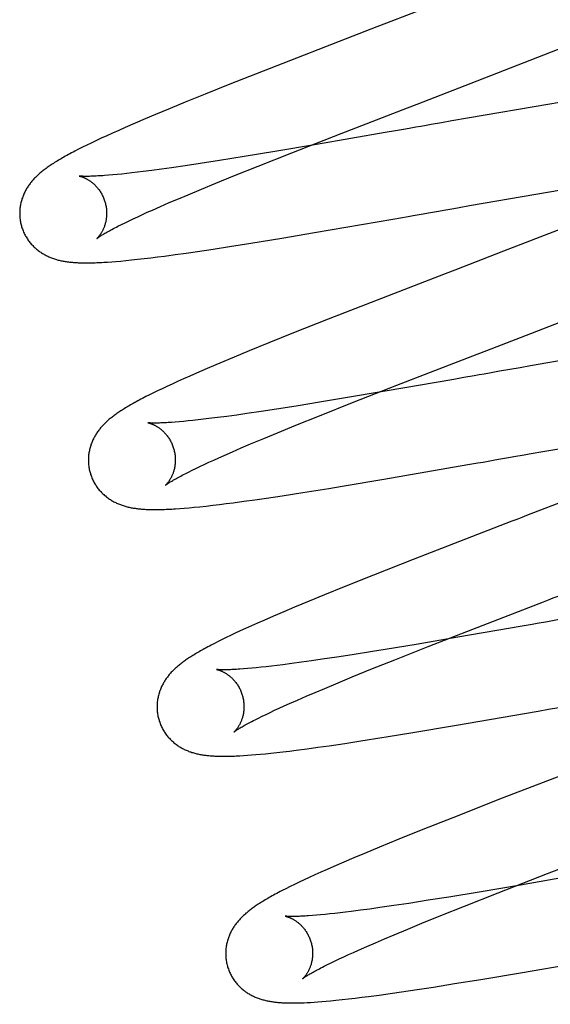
# Model space of a CAD drawing. Header units: inches. Extents: x 0 to 200, y 0 to 129.
# Tile 24 of 118: x 99.166 to 99.288, y 47.685 to 47.912. Entities that reach past the tile are written whole.
import ezdxf

# ---------------------------------------------------------------- set-up
doc = ezdxf.new("R2010")
doc.units = ezdxf.units.IN
doc.header["$LTSCALE"] = 11
doc.header["$MEASUREMENT"] = 0
doc.linetypes.add('HIDDEN', pattern=[0.2, 0.1, -0.1])
doc.layers.add('DEFAULT_2', color=8, linetype='HIDDEN')

msp = doc.modelspace()

# ---------------------------------------------------------------- linework, layer by layer
at = {"layer": 'DEFAULT_2', "color": 8, "linetype": 'HIDDEN'}
for p, q in [((99.25379, 51.59296), (99.25379, 46.09246)), ((99.26198, 47.91524), (99.25081, 47.91091)), ((99.24305, 47.90791), (99.22381, 47.90043)), ((99.28703, 47.90364), (99.29683, 47.90752)), ((99.27025, 47.8971), (99.28703, 47.90364)), ((99.22381, 47.90043), (99.21479, 47.89687)), ((99.21479, 47.89687), (99.20909, 47.89459)), ((99.2579, 47.89232), (99.27025, 47.8971)), ((99.20909, 47.89459), (99.20454, 47.89274)), ((99.20454, 47.89274), (99.20106, 47.89131)), ((99.2884, 47.89232), (99.26941, 47.88904)), ((99.29425, 47.89331), (99.2884, 47.89232)), ((99.19771, 47.88991), (99.19529, 47.88889)), ((99.20106, 47.89131), (99.19771, 47.88991)), ((99.19297, 47.88789), (99.19072, 47.88691)), ((99.19529, 47.88889), (99.19297, 47.88789)), ((99.26347, 47.888), (99.2611, 47.88759)), ((99.26584, 47.88842), (99.26347, 47.888)), ((99.26941, 47.88904), (99.26584, 47.88842)), ((99.18646, 47.88501), (99.18519, 47.88442)), ((99.18782, 47.88562), (99.18646, 47.88501)), ((99.18925, 47.88626), (99.18782, 47.88562)), ((99.19072, 47.88691), (99.18925, 47.88626)), ((99.22907, 47.88111), (99.24042, 47.88555)), ((99.25054, 47.88574), (99.23472, 47.88299)), ((99.25287, 47.88615), (99.25054, 47.88574)), ((99.25521, 47.88656), (99.25287, 47.88615)), ((99.18187, 47.88284), (99.18091, 47.88236)), ((99.18289, 47.88333), (99.18187, 47.88284)), ((99.184, 47.88386), (99.18289, 47.88333)), ((99.18519, 47.88442), (99.184, 47.88386)), ((99.23472, 47.88299), (99.22514, 47.88137)), ((99.18001, 47.88191), (99.17917, 47.88148)), ((99.18091, 47.88236), (99.18001, 47.88191)), ((99.22514, 47.88137), (99.2181, 47.8802)), ((99.22132, 47.87805), (99.22907, 47.88111)), ((99.20454, 47.87809), (99.20133, 47.87763)), ((99.20793, 47.8786), (99.20454, 47.87809)), ((99.21241, 47.87929), (99.20793, 47.8786)), ((99.2181, 47.8802), (99.21241, 47.87929)), ((99.21585, 47.87585), (99.22132, 47.87805)), ((99.18784, 47.876), (99.18688, 47.87592)), ((99.18886, 47.87609), (99.18784, 47.876)), ((99.18993, 47.8762), (99.18886, 47.87609)), ((99.19107, 47.87632), (99.18993, 47.8762)), ((99.19226, 47.87645), (99.19107, 47.87632)), ((99.19351, 47.8766), (99.19226, 47.87645)), ((99.19482, 47.87676), (99.19351, 47.8766)), ((99.19687, 47.87702), (99.19482, 47.87676)), ((99.19905, 47.87731), (99.19687, 47.87702)), ((99.20133, 47.87763), (99.19905, 47.87731)), ((99.21154, 47.8741), (99.21585, 47.87585)), ((99.20827, 47.87275), (99.21154, 47.8741)), ((99.28518, 47.87158), (99.29674, 47.87355)), ((99.20296, 47.87052), (99.20517, 47.87145)), ((99.20517, 47.87145), (99.20827, 47.87275)), ((99.26987, 47.86892), (99.28518, 47.87158)), ((99.19887, 47.86875), (99.20086, 47.86962)), ((99.20086, 47.86962), (99.20296, 47.87052)), ((99.26751, 47.8685), (99.26987, 47.86892)), ((99.19359, 47.86637), (99.19467, 47.86687)), ((99.19467, 47.86687), (99.1958, 47.86739)), ((99.1958, 47.86739), (99.19699, 47.86792)), ((99.19699, 47.86792), (99.19887, 47.86875)), ((99.26279, 47.86768), (99.26397, 47.86788)), ((99.18906, 47.86418), (99.18985, 47.86458)), ((99.18985, 47.86458), (99.1907, 47.865)), ((99.1907, 47.865), (99.1916, 47.86544)), ((99.1916, 47.86544), (99.19257, 47.8659)), ((99.19257, 47.8659), (99.19359, 47.86637)), ((99.23424, 47.86272), (99.25228, 47.86584)), ((99.25228, 47.86584), (99.25576, 47.86645)), ((99.22677, 47.86146), (99.23424, 47.86272)), ((99.29106, 47.86362), (99.2777, 47.85842)), ((99.21473, 47.85951), (99.21961, 47.86029)), ((99.21961, 47.86029), (99.22677, 47.86146)), ((99.19972, 47.85732), (99.20218, 47.85765)), ((99.20218, 47.85765), (99.20472, 47.85801)), ((99.20472, 47.85801), (99.20735, 47.85838)), ((99.20735, 47.85838), (99.21097, 47.85893)), ((99.21097, 47.85893), (99.21473, 47.85951)), ((99.2777, 47.85842), (99.2665, 47.85408)), ((99.18668, 47.85594), (99.18761, 47.85601)), ((99.18761, 47.85601), (99.1886, 47.85609)), ((99.1886, 47.85609), (99.18968, 47.85618)), ((99.18968, 47.85618), (99.19086, 47.85629)), ((99.19086, 47.85629), (99.19215, 47.85642)), ((99.19215, 47.85642), (99.19356, 47.85657)), ((99.19356, 47.85657), (99.19506, 47.85674)), ((99.19506, 47.85674), (99.19659, 47.85692)), ((99.19659, 47.85692), (99.19814, 47.85711)), ((99.19814, 47.85711), (99.19972, 47.85732)), ((99.25106, 47.84811), (99.23738, 47.84277)), ((99.28398, 47.8395), (99.30191, 47.84649)), ((99.23738, 47.84277), (99.22943, 47.83962)), ((99.22943, 47.83962), (99.22376, 47.83734)), ((99.22376, 47.83734), (99.21925, 47.83551)), ((99.21925, 47.83551), (99.2158, 47.83408)), ((99.30411, 47.83552), (99.28395, 47.83203)), ((99.21248, 47.83269), (99.2101, 47.83168)), ((99.2158, 47.83408), (99.21248, 47.83269)), ((99.25319, 47.82758), (99.27164, 47.83473)), ((99.2078, 47.83069), (99.20556, 47.8297)), ((99.2101, 47.83168), (99.2078, 47.83069)), ((99.2792, 47.8312), (99.27683, 47.83079)), ((99.28157, 47.83162), (99.2792, 47.8312)), ((99.28395, 47.83203), (99.28157, 47.83162)), ((99.20276, 47.82844), (99.20148, 47.82786)), ((99.20412, 47.82906), (99.20276, 47.82844)), ((99.20556, 47.8297), (99.20412, 47.82906)), ((99.26629, 47.82894), (99.25049, 47.8262)), ((99.26861, 47.82935), (99.26629, 47.82894)), ((99.27095, 47.82976), (99.26861, 47.82935)), ((99.19722, 47.82583), (99.19633, 47.82539)), ((99.19818, 47.8263), (99.19722, 47.82583)), ((99.1992, 47.82679), (99.19818, 47.8263)), ((99.2003, 47.82731), (99.1992, 47.82679)), ((99.20148, 47.82786), (99.2003, 47.82731)), ((99.25049, 47.8262), (99.24092, 47.82457)), ((99.24301, 47.82359), (99.25319, 47.82758)), ((99.19549, 47.82496), (99.1947, 47.82455)), ((99.19633, 47.82539), (99.19549, 47.82496)), ((99.23586, 47.82373), (99.23006, 47.8228)), ((99.23537, 47.82056), (99.24301, 47.82359)), ((99.24092, 47.82457), (99.23586, 47.82373)), ((99.22202, 47.82155), (99.21872, 47.82106)), ((99.22549, 47.82208), (99.22202, 47.82155)), ((99.23006, 47.8228), (99.22549, 47.82208)), ((99.20316, 47.81917), (99.20224, 47.81909)), ((99.20415, 47.81926), (99.20316, 47.81917)), ((99.2052, 47.81936), (99.20415, 47.81926)), ((99.2063, 47.81947), (99.2052, 47.81936)), ((99.20747, 47.8196), (99.2063, 47.81947)), ((99.20869, 47.81974), (99.20747, 47.8196)), ((99.20997, 47.81989), (99.20869, 47.81974)), ((99.21198, 47.82014), (99.20997, 47.81989)), ((99.21412, 47.82042), (99.21198, 47.82014)), ((99.21636, 47.82073), (99.21412, 47.82042)), ((99.21872, 47.82106), (99.21636, 47.82073)), ((99.22999, 47.81839), (99.23537, 47.82056)), ((99.22576, 47.81666), (99.22999, 47.81839)), ((99.21955, 47.81407), (99.22257, 47.81534)), ((99.22257, 47.81534), (99.22576, 47.81666)), ((99.28719, 47.81239), (99.30255, 47.81506)), ((99.21345, 47.81143), (99.21537, 47.81227)), ((99.21537, 47.81227), (99.21741, 47.81316)), ((99.21741, 47.81316), (99.21955, 47.81407)), ((99.28364, 47.81177), (99.28719, 47.81239)), ((99.20996, 47.80985), (99.21107, 47.81036)), ((99.21107, 47.81036), (99.21224, 47.81089)), ((99.21224, 47.81089), (99.21345, 47.81143)), ((99.27536, 47.81032), (99.27654, 47.81053)), ((99.20527, 47.8076), (99.20609, 47.80801)), ((99.20609, 47.80801), (99.20697, 47.80844)), ((99.20697, 47.80844), (99.20791, 47.80889)), ((99.20791, 47.80889), (99.20891, 47.80936)), ((99.20891, 47.80936), (99.20996, 47.80985)), ((99.25022, 47.80596), (99.2695, 47.8093)), ((99.2695, 47.8093), (99.27184, 47.80971)), ((99.20451, 47.80722), (99.20527, 47.8076)), ((99.24062, 47.80435), (99.25022, 47.80596)), ((99.23157, 47.80288), (99.23753, 47.80384)), ((99.23753, 47.80384), (99.24062, 47.80435)), ((99.218, 47.80086), (99.22055, 47.80122)), ((99.22055, 47.80122), (99.22319, 47.8016)), ((99.22319, 47.8016), (99.22683, 47.80215)), ((99.22683, 47.80215), (99.23157, 47.80288)), ((99.20326, 47.79921), (99.20429, 47.79929)), ((99.20429, 47.79929), (99.20539, 47.79938)), ((99.20539, 47.79938), (99.20659, 47.79949)), ((99.20659, 47.79949), (99.20791, 47.79962)), ((99.20791, 47.79962), (99.20935, 47.79978)), ((99.20935, 47.79978), (99.21085, 47.79995)), ((99.21085, 47.79995), (99.21239, 47.80013)), ((99.21239, 47.80013), (99.21394, 47.80033)), ((99.21394, 47.80033), (99.21553, 47.80053)), ((99.21553, 47.80053), (99.218, 47.80086)), ((99.25694, 47.78745), (99.24782, 47.78386)), ((99.24782, 47.78386), (99.2411, 47.78118)), ((99.2411, 47.78118), (99.23653, 47.77932)), ((99.23653, 47.77932), (99.23301, 47.77788)), ((99.22964, 47.77648), (99.22722, 47.77545)), ((99.23301, 47.77788), (99.22964, 47.77648)), ((99.22486, 47.77444), (99.22258, 47.77345)), ((99.22722, 47.77545), (99.22486, 47.77444)), ((99.21842, 47.77159), (99.21719, 47.77103)), ((99.21973, 47.77219), (99.21842, 47.77159)), ((99.22112, 47.77281), (99.21973, 47.77219)), ((99.22258, 47.77345), (99.22112, 47.77281)), ((99.26042, 47.76744), (99.27067, 47.77145)), ((99.28198, 47.77213), (99.26725, 47.76957)), ((99.2843, 47.77254), (99.28198, 47.77213)), ((99.21393, 47.76949), (99.21298, 47.76902)), ((99.21494, 47.76998), (99.21393, 47.76949)), ((99.21603, 47.77049), (99.21494, 47.76998)), ((99.21719, 47.77103), (99.21603, 47.77049)), ((99.26725, 47.76957), (99.25761, 47.76793)), ((99.21125, 47.76816), (99.21047, 47.76775)), ((99.21209, 47.76858), (99.21125, 47.76816)), ((99.21298, 47.76902), (99.21209, 47.76858)), ((99.25761, 47.76793), (99.25052, 47.76676)), ((99.25269, 47.76438), (99.26042, 47.76744)), ((99.23938, 47.765), (99.23599, 47.76449)), ((99.24294, 47.76554), (99.23938, 47.765)), ((99.24761, 47.76629), (99.24294, 47.76554)), ((99.25052, 47.76676), (99.24761, 47.76629)), ((99.21885, 47.76237), (99.21793, 47.76229)), ((99.21983, 47.76245), (99.21885, 47.76237)), ((99.22087, 47.76255), (99.21983, 47.76245)), ((99.22198, 47.76267), (99.22087, 47.76255)), ((99.22314, 47.76279), (99.22198, 47.76267)), ((99.22436, 47.76293), (99.22314, 47.76279)), ((99.22563, 47.76308), (99.22436, 47.76293)), ((99.22696, 47.76325), (99.22563, 47.76308)), ((99.22905, 47.76352), (99.22696, 47.76325)), ((99.23125, 47.76381), (99.22905, 47.76352)), ((99.23357, 47.76414), (99.23125, 47.76381)), ((99.23599, 47.76449), (99.23357, 47.76414)), ((99.24724, 47.76219), (99.25269, 47.76438)), ((99.23969, 47.7591), (99.24295, 47.76044)), ((99.24295, 47.76044), (99.24724, 47.76219)), ((99.2366, 47.75781), (99.23969, 47.7591)), ((99.23033, 47.75512), (99.23232, 47.75598)), ((99.23232, 47.75598), (99.23441, 47.75688)), ((99.23441, 47.75688), (99.2366, 47.75781)), ((99.22616, 47.75325), (99.22729, 47.75376)), ((99.22729, 47.75376), (99.22847, 47.75429)), ((99.22847, 47.75429), (99.23033, 47.75512)), ((99.28806, 47.75299), (99.29041, 47.7534)), ((99.22137, 47.75097), (99.22221, 47.75138)), ((99.22221, 47.75138), (99.22311, 47.75182)), ((99.22311, 47.75182), (99.22407, 47.75228)), ((99.22407, 47.75228), (99.22509, 47.75275)), ((99.22509, 47.75275), (99.22616, 47.75325)), ((99.26646, 47.74924), (99.28573, 47.75258)), ((99.28573, 47.75258), (99.28806, 47.75299)), ((99.22059, 47.75057), (99.22137, 47.75097)), ((99.25685, 47.74763), (99.26646, 47.74924)), ((99.23253, 47.7439), (99.23505, 47.74425)), ((99.23505, 47.74425), (99.23763, 47.74461)), ((99.23763, 47.74461), (99.2412, 47.74514)), ((99.2412, 47.74514), (99.24492, 47.74571)), ((99.24492, 47.74571), (99.24976, 47.74647)), ((99.21792, 47.74234), (99.21882, 47.7424)), ((99.21882, 47.7424), (99.21977, 47.74247)), ((99.21977, 47.74247), (99.22078, 47.74255)), ((99.22078, 47.74255), (99.22185, 47.74265)), ((99.22185, 47.74265), (99.223, 47.74276)), ((99.223, 47.74276), (99.22424, 47.74289)), ((99.22424, 47.74289), (99.22557, 47.74303)), ((99.22557, 47.74303), (99.22699, 47.7432)), ((99.22699, 47.7432), (99.22849, 47.74338)), ((99.22849, 47.74338), (99.23007, 47.74358)), ((99.23007, 47.74358), (99.23253, 47.7439)), ((99.29603, 47.73971), (99.27743, 47.7325)), ((99.27743, 47.7325), (99.26605, 47.72804)), ((99.26605, 47.72804), (99.2592, 47.72531)), ((99.2592, 47.72531), (99.25361, 47.72306)), ((99.25361, 47.72306), (99.24917, 47.72124)), ((99.24577, 47.71983), (99.24333, 47.7188)), ((99.24917, 47.72124), (99.24577, 47.71983)), ((99.24097, 47.71779), (99.23867, 47.71679)), ((99.24333, 47.7188), (99.24097, 47.71779)), ((99.23436, 47.71487), (99.23306, 47.71428)), ((99.23574, 47.71549), (99.23436, 47.71487)), ((99.23718, 47.71614), (99.23574, 47.71549)), ((99.23867, 47.71679), (99.23718, 47.71614)), ((99.2765, 47.71076), (99.28786, 47.7152)), ((99.29614, 47.71506), (99.2816, 47.71253)), ((99.22963, 47.71265), (99.22862, 47.71216)), ((99.2307, 47.71317), (99.22963, 47.71265)), ((99.23184, 47.71371), (99.2307, 47.71317)), ((99.23306, 47.71428), (99.23184, 47.71371)), ((99.2816, 47.71253), (99.2721, 47.71092)), ((99.22768, 47.71169), (99.22681, 47.71124)), ((99.22862, 47.71216), (99.22768, 47.71169)), ((99.2721, 47.71092), (99.26512, 47.70977)), ((99.26875, 47.70769), (99.2765, 47.71076)), ((99.25592, 47.70832), (99.25251, 47.70781)), ((99.2604, 47.70902), (99.25592, 47.70832)), ((99.26512, 47.70977), (99.2604, 47.70902)), ((99.23668, 47.70576), (99.23566, 47.70567)), ((99.23778, 47.70588), (99.23668, 47.70576)), ((99.23893, 47.706), (99.23778, 47.70588)), ((99.24014, 47.70614), (99.23893, 47.706)), ((99.24141, 47.70629), (99.24014, 47.70614)), ((99.24272, 47.70645), (99.24141, 47.70629)), ((99.2448, 47.70672), (99.24272, 47.70645)), ((99.24699, 47.70701), (99.2448, 47.70672)), ((99.24929, 47.70734), (99.24699, 47.70701)), ((99.25251, 47.70781), (99.24929, 47.70734)), ((99.26327, 47.7055), (99.26875, 47.70769)), ((99.2347, 47.70558), (99.23377, 47.70551)), ((99.23566, 47.70567), (99.2347, 47.70558)), ((99.25568, 47.70239), (99.25895, 47.70374)), ((99.25895, 47.70374), (99.26327, 47.7055)), ((99.25258, 47.7011), (99.25568, 47.70239)), ((99.24627, 47.69839), (99.24826, 47.69926)), ((99.24826, 47.69926), (99.25037, 47.70016)), ((99.25037, 47.70016), (99.25258, 47.7011)), ((99.24206, 47.69651), (99.2432, 47.69703)), ((99.2432, 47.69703), (99.24439, 47.69756)), ((99.24439, 47.69756), (99.24627, 47.69839)), ((99.23724, 47.69421), (99.23809, 47.69463)), ((99.23809, 47.69463), (99.239, 47.69507)), ((99.239, 47.69507), (99.23996, 47.69553)), ((99.23996, 47.69553), (99.24099, 47.69601)), ((99.24099, 47.69601), (99.24206, 47.69651)), ((99.2821, 47.69243), (99.30128, 47.69575)), ((99.23645, 47.69382), (99.23724, 47.69421)), ((99.27254, 47.69082), (99.2821, 47.69243)), ((99.26161, 47.68906), (99.26646, 47.68983)), ((99.26646, 47.68983), (99.27254, 47.69082)), ((99.24915, 47.68722), (99.25167, 47.68757)), ((99.25167, 47.68757), (99.25428, 47.68795)), ((99.25428, 47.68795), (99.25787, 47.68848)), ((99.25787, 47.68848), (99.26161, 47.68906)), ((99.23256, 47.68548), (99.23333, 47.68552)), ((99.23333, 47.68552), (99.23414, 47.68557)), ((99.23414, 47.68557), (99.235, 47.68564)), ((99.235, 47.68564), (99.23593, 47.68571)), ((99.23593, 47.68571), (99.23691, 47.68579)), ((99.23691, 47.68579), (99.23797, 47.68589)), ((99.23797, 47.68589), (99.23918, 47.68601)), ((99.23918, 47.68601), (99.24062, 47.68616)), ((99.24062, 47.68616), (99.24209, 47.68633)), ((99.24209, 47.68633), (99.24359, 47.6865)), ((99.24359, 47.6865), (99.24513, 47.68669)), ((99.24513, 47.68669), (99.24671, 47.6869)), ((99.24671, 47.6869), (99.24915, 47.68722))]:
    msp.add_line(p, q, dxfattribs=at)
for points in [[(99.25081, 47.91091), (99.24858, 47.91005), (99.24305, 47.90791)], [(99.24042, 47.88555), (99.25567, 47.89145), (99.2579, 47.89232)], [(99.2611, 47.88759), (99.25991, 47.88738), (99.25873, 47.88717), (99.25756, 47.88697), (99.25638, 47.88676), (99.25521, 47.88656)], [(99.17917, 47.88148), (99.17877, 47.88127), (99.17839, 47.88107), (99.17801, 47.88087), (99.17764, 47.88067), (99.17729, 47.88047), (99.17694, 47.88028), (99.1766, 47.88009), (99.17627, 47.8799), (99.17596, 47.87972), (99.17565, 47.87954), (99.17534, 47.87936), (99.17505, 47.87918), (99.17477, 47.87901), (99.17449, 47.87883), (99.17422, 47.87866), (99.17395, 47.87849), (99.1737, 47.87833), (99.17345, 47.87816), (99.17321, 47.87799), (99.17297, 47.87783), (99.17274, 47.87767), (99.17252, 47.87751), (99.1723, 47.87734), (99.17209, 47.87718), (99.17188, 47.87702), (99.17168, 47.87687), (99.17149, 47.87671), (99.17129, 47.87655), (99.1711, 47.87639), (99.17092, 47.87622), (99.17074, 47.87606), (99.17056, 47.8759), (99.17038, 47.87573), (99.17021, 47.87557), (99.17005, 47.8754), (99.16988, 47.87523), (99.16972, 47.87506), (99.16956, 47.87488), (99.16941, 47.87471), (99.16926, 47.87453), (99.16911, 47.87435), (99.16897, 47.87417), (99.16883, 47.87399), (99.16869, 47.8738), (99.16856, 47.87362), (99.16843, 47.87343), (99.1683, 47.87323), (99.16817, 47.87304), (99.16805, 47.87284), (99.16793, 47.87263), (99.16782, 47.87243), (99.16771, 47.87222), (99.1676, 47.87201), (99.1675, 47.87179), (99.1674, 47.87158), (99.16731, 47.87136), (99.16722, 47.87114), (99.16714, 47.87092), (99.16706, 47.8707), (99.16698, 47.87047), (99.16691, 47.87024), (99.16684, 47.87001), (99.16678, 47.86977), (99.16672, 47.86954), (99.16667, 47.86929), (99.16663, 47.86905), (99.16658, 47.86881), (99.16655, 47.86856), (99.16652, 47.86831), (99.16649, 47.86806), (99.16648, 47.86781), (99.16646, 47.86755), (99.16646, 47.8673), (99.16645, 47.86704), (99.16646, 47.86679), (99.16647, 47.86653), (99.16649, 47.86627), (99.16651, 47.86602), (99.16654, 47.86576), (99.16658, 47.86551), (99.16662, 47.86525), (99.16667, 47.865), (99.16673, 47.86474), (99.16679, 47.86449), (99.16684, 47.86428)], [(99.18017, 47.87574), (99.18016, 47.87574), (99.18017, 47.87574), (99.18018, 47.87573), (99.1802, 47.87573), (99.18023, 47.87572), (99.18026, 47.87572), (99.18031, 47.87571), (99.18035, 47.8757), (99.18041, 47.87568), (99.18047, 47.87567), (99.18053, 47.87565), (99.1806, 47.87563), (99.18067, 47.8756), (99.18075, 47.87558), (99.18083, 47.87555), (99.18092, 47.87552), (99.18101, 47.87548), (99.1811, 47.87544), (99.1812, 47.8754), (99.1813, 47.87536), (99.1814, 47.87532), (99.18151, 47.87527), (99.18162, 47.87521), (99.18173, 47.87516), (99.18184, 47.8751), (99.18196, 47.87503), (99.18207, 47.87496), (99.18219, 47.87489), (99.18232, 47.87481), (99.18244, 47.87473), (99.18257, 47.87465), (99.1827, 47.87456), (99.18283, 47.87446), (99.18297, 47.87436), (99.1831, 47.87425), (99.18323, 47.87414), (99.18337, 47.87403), (99.1835, 47.87391), (99.18364, 47.87378), (99.18378, 47.87364), (99.18392, 47.8735), (99.18405, 47.87336), (99.18419, 47.87321), (99.18432, 47.87305), (99.18446, 47.87288), (99.18459, 47.87271), (99.18472, 47.87254), (99.18485, 47.87236), (99.18497, 47.87217), (99.18509, 47.87198), (99.18521, 47.87179), (99.18532, 47.87159), (99.18543, 47.87138), (99.18553, 47.87117), (99.18563, 47.87096), (99.18573, 47.87074), (99.18582, 47.87052), (99.1859, 47.8703), (99.18598, 47.87007), (99.18605, 47.86984), (99.18611, 47.86964)], [(99.18688, 47.87592), (99.18599, 47.87585), (99.18557, 47.87582), (99.18516, 47.87579), (99.18477, 47.87577), (99.1844, 47.87575), (99.18404, 47.87573), (99.1837, 47.87571), (99.18338, 47.8757), (99.18307, 47.87569), (99.18278, 47.87568), (99.18251, 47.87567), (99.18225, 47.87567), (99.18201, 47.87567), (99.18179, 47.87566), (99.18159, 47.87567), (99.1814, 47.87567), (99.18124, 47.87567), (99.18108, 47.87567), (99.18094, 47.87568), (99.18082, 47.87569), (99.1807, 47.87569), (99.1806, 47.8757), (99.18051, 47.8757), (99.18043, 47.87571), (99.18036, 47.87572), (99.1803, 47.87572), (99.18026, 47.87573), (99.18022, 47.87573), (99.18019, 47.87573), (99.18017, 47.87574), (99.18017, 47.87574)], [(99.18611, 47.86964), (99.18616, 47.86944), (99.18622, 47.86921), (99.18627, 47.86897), (99.18631, 47.86874), (99.18635, 47.8685), (99.18638, 47.86827), (99.18641, 47.86803), (99.18643, 47.8678), (99.18644, 47.86757), (99.18645, 47.86734), (99.18645, 47.86711), (99.18644, 47.86689), (99.18643, 47.86666), (99.18642, 47.86644), (99.1864, 47.86623), (99.18637, 47.86601), (99.18634, 47.86581), (99.18631, 47.8656), (99.18627, 47.8654), (99.18623, 47.8652), (99.18618, 47.86501), (99.18613, 47.86483), (99.18608, 47.86465), (99.18603, 47.86447), (99.18597, 47.8643), (99.18592, 47.86414), (99.18586, 47.86398), (99.1858, 47.86383), (99.18573, 47.86368), (99.18567, 47.86353), (99.1856, 47.86339), (99.18554, 47.86326), (99.18547, 47.86313), (99.18541, 47.863), (99.18534, 47.86288), (99.18527, 47.86277), (99.18521, 47.86266), (99.18514, 47.86255), (99.18508, 47.86245), (99.18501, 47.86235), (99.18495, 47.86226), (99.18489, 47.86217), (99.18482, 47.86209), (99.18476, 47.86201), (99.1847, 47.86193), (99.18465, 47.86186), (99.18459, 47.86179), (99.18454, 47.86173), (99.18448, 47.86167), (99.18444, 47.86162), (99.18439, 47.86157), (99.18435, 47.86152), (99.18431, 47.86148), (99.18427, 47.86145), (99.18424, 47.86142), (99.18422, 47.86139), (99.18419, 47.86137), (99.18418, 47.86136), (99.18417, 47.86135), (99.18416, 47.86134)], [(99.25576, 47.86645), (99.25693, 47.86665), (99.25927, 47.86706)], [(99.25927, 47.86706), (99.26044, 47.86727), (99.26279, 47.86768)], [(99.26397, 47.86788), (99.26633, 47.8683), (99.26751, 47.8685)], [(99.16684, 47.86428), (99.1669, 47.86407), (99.16698, 47.86382), (99.16707, 47.86358), (99.16716, 47.86333), (99.16725, 47.86309), (99.16735, 47.86285), (99.16746, 47.86262), (99.16757, 47.86239), (99.16769, 47.86216), (99.16781, 47.86193), (99.16794, 47.86171), (99.16807, 47.86149), (99.16821, 47.86128), (99.16835, 47.86107), (99.1685, 47.86086), (99.16865, 47.86066), (99.1688, 47.86046), (99.16896, 47.86027), (99.16912, 47.86008), (99.16929, 47.8599), (99.16946, 47.85972), (99.16963, 47.85954), (99.1698, 47.85937), (99.16998, 47.85921), (99.17016, 47.85905), (99.17034, 47.85889), (99.17053, 47.85874), (99.17071, 47.8586), (99.1709, 47.85845), (99.17109, 47.85832), (99.17129, 47.85818), (99.17149, 47.85805), (99.17169, 47.85793), (99.17189, 47.85781), (99.17209, 47.85769), (99.1723, 47.85758), (99.17251, 47.85747), (99.17271, 47.85736), (99.17292, 47.85726), (99.17313, 47.85717), (99.17335, 47.85708), (99.17356, 47.85699), (99.17377, 47.8569), (99.17399, 47.85682), (99.17421, 47.85675), (99.17443, 47.85667), (99.17466, 47.8566), (99.17488, 47.85654), (99.1751, 47.85647), (99.17533, 47.85641), (99.17556, 47.85636), (99.17578, 47.8563), (99.17601, 47.85625), (99.17624, 47.85621), (99.17647, 47.85616), (99.1767, 47.85612), (99.17693, 47.85608), (99.17716, 47.85605), (99.1774, 47.85601), (99.17764, 47.85598), (99.17787, 47.85595), (99.17812, 47.85593), (99.17836, 47.8559), (99.17861, 47.85588), (99.17886, 47.85586), (99.17912, 47.85584), (99.17938, 47.85582), (99.17966, 47.85581), (99.17993, 47.85579), (99.18022, 47.85578), (99.18051, 47.85577), (99.1808, 47.85577), (99.18111, 47.85576), (99.18142, 47.85576), (99.18174, 47.85576), (99.18206, 47.85576), (99.1824, 47.85576), (99.18274, 47.85576), (99.18309, 47.85577), (99.18345, 47.85578), (99.18381, 47.85579), (99.18419, 47.85581), (99.18458, 47.85582), (99.18498, 47.85584), (99.18538, 47.85586), (99.1858, 47.85589), (99.18668, 47.85594)], [(99.18416, 47.86134), (99.18417, 47.86135), (99.18419, 47.86136), (99.18421, 47.86138), (99.18424, 47.8614), (99.18428, 47.86143), (99.18433, 47.86147), (99.18439, 47.86151), (99.18446, 47.86156), (99.18454, 47.86162), (99.18463, 47.86168), (99.18473, 47.86175), (99.18485, 47.86183), (99.18498, 47.86191), (99.18512, 47.862), (99.18528, 47.8621), (99.18545, 47.8622), (99.18563, 47.86231), (99.18584, 47.86243), (99.18605, 47.86256), (99.18628, 47.86269), (99.18653, 47.86283), (99.18679, 47.86298), (99.18707, 47.86313), (99.18736, 47.86329), (99.18767, 47.86346), (99.188, 47.86363), (99.18834, 47.86381), (99.18869, 47.86399), (99.18906, 47.86418)], [(99.2665, 47.85408), (99.26427, 47.85322), (99.25106, 47.84811)], [(99.27164, 47.83473), (99.27387, 47.83559), (99.28398, 47.8395)], [(99.27683, 47.83079), (99.27565, 47.83058), (99.27447, 47.83037), (99.27329, 47.83017), (99.27212, 47.82996), (99.27095, 47.82976)], [(99.1947, 47.82455), (99.19432, 47.82435), (99.19395, 47.82415), (99.19359, 47.82396), (99.19324, 47.82377), (99.1929, 47.82358), (99.19257, 47.8234), (99.19225, 47.82322), (99.19194, 47.82304), (99.19164, 47.82287), (99.19134, 47.82269), (99.19106, 47.82252), (99.19078, 47.82235), (99.19051, 47.82219), (99.19025, 47.82202), (99.18999, 47.82186), (99.18975, 47.8217), (99.18951, 47.82154), (99.18927, 47.82139), (99.18905, 47.82123), (99.18883, 47.82108), (99.18861, 47.82093), (99.1884, 47.82078), (99.1882, 47.82063), (99.188, 47.82049), (99.18781, 47.82034), (99.18762, 47.82019), (99.18743, 47.82004), (99.18725, 47.81989), (99.18706, 47.81974), (99.18688, 47.81959), (99.18671, 47.81943), (99.18653, 47.81927), (99.18636, 47.81912), (99.18619, 47.81896), (99.18602, 47.81879), (99.18586, 47.81863), (99.1857, 47.81846), (99.18554, 47.81829), (99.18538, 47.81812), (99.18522, 47.81794), (99.18507, 47.81776), (99.18492, 47.81758), (99.18478, 47.8174), (99.18463, 47.81722), (99.1845, 47.81703), (99.18436, 47.81685), (99.18423, 47.81666), (99.1841, 47.81646), (99.18398, 47.81627), (99.18385, 47.81607), (99.18374, 47.81586), (99.18362, 47.81566), (99.18351, 47.81545), (99.1834, 47.81524), (99.1833, 47.81502), (99.1832, 47.81481), (99.18311, 47.81459), (99.18302, 47.81437), (99.18293, 47.81415), (99.18285, 47.81392), (99.18278, 47.8137), (99.18271, 47.81347), (99.18264, 47.81323), (99.18258, 47.813), (99.18252, 47.81276), (99.18247, 47.81252), (99.18242, 47.81227), (99.18238, 47.81203), (99.18234, 47.81178), (99.18231, 47.81153), (99.18229, 47.81128), (99.18227, 47.81103), (99.18225, 47.81077), (99.18225, 47.81052), (99.18225, 47.81026), (99.18225, 47.81), (99.18226, 47.80975), (99.18228, 47.80949), (99.1823, 47.80923), (99.18233, 47.80897), (99.18237, 47.80872), (99.18241, 47.80846), (99.18246, 47.80821), (99.18252, 47.80795), (99.18258, 47.8077), (99.18263, 47.80749)], [(99.20224, 47.81909), (99.20138, 47.81903), (99.20097, 47.819), (99.20058, 47.81898), (99.20021, 47.81896), (99.19985, 47.81894), (99.19951, 47.81892), (99.19919, 47.81891), (99.19888, 47.8189), (99.19859, 47.81889), (99.19831, 47.81888), (99.19805, 47.81888), (99.19781, 47.81887), (99.19759, 47.81887), (99.19738, 47.81887), (99.19719, 47.81888), (99.19702, 47.81888), (99.19687, 47.81888), (99.19673, 47.81889), (99.1966, 47.81889), (99.19649, 47.8189), (99.19638, 47.81891), (99.19629, 47.81891), (99.19622, 47.81892), (99.19615, 47.81892), (99.19609, 47.81893), (99.19604, 47.81893), (99.19601, 47.81894), (99.19598, 47.81894), (99.19596, 47.81895), (99.19596, 47.81895)], [(99.19596, 47.81895), (99.19595, 47.81895), (99.19596, 47.81895), (99.19597, 47.81894), (99.19599, 47.81894), (99.19602, 47.81893), (99.19606, 47.81892), (99.1961, 47.81891), (99.19615, 47.8189), (99.1962, 47.81889), (99.19626, 47.81887), (99.19632, 47.81885), (99.19639, 47.81883), (99.19647, 47.81881), (99.19655, 47.81878), (99.19663, 47.81876), (99.19671, 47.81872), (99.1968, 47.81869), (99.1969, 47.81865), (99.19699, 47.81861), (99.19709, 47.81857), (99.1972, 47.81852), (99.1973, 47.81847), (99.19741, 47.81842), (99.19752, 47.81836), (99.19764, 47.8183), (99.19775, 47.81824), (99.19787, 47.81817), (99.19799, 47.8181), (99.19811, 47.81802), (99.19824, 47.81794), (99.19837, 47.81785), (99.1985, 47.81776), (99.19863, 47.81767), (99.19876, 47.81756), (99.19889, 47.81746), (99.19903, 47.81735), (99.19916, 47.81723), (99.1993, 47.81711), (99.19944, 47.81698), (99.19957, 47.81685), (99.19971, 47.81671), (99.19985, 47.81656), (99.19998, 47.81641), (99.20012, 47.81625), (99.20025, 47.81609), (99.20038, 47.81592), (99.20051, 47.81574), (99.20064, 47.81556), (99.20076, 47.81538), (99.20088, 47.81519), (99.201, 47.81499), (99.20111, 47.81479), (99.20122, 47.81459), (99.20133, 47.81438), (99.20143, 47.81416), (99.20152, 47.81395), (99.20161, 47.81373), (99.20169, 47.8135), (99.20177, 47.81328), (99.20184, 47.81305), (99.2019, 47.81285)], [(99.2019, 47.81285), (99.20196, 47.81265), (99.20201, 47.81241), (99.20206, 47.81218), (99.20211, 47.81194), (99.20214, 47.81171), (99.20217, 47.81148), (99.2022, 47.81124), (99.20222, 47.81101), (99.20223, 47.81078), (99.20224, 47.81055), (99.20224, 47.81032), (99.20223, 47.81009), (99.20222, 47.80987), (99.20221, 47.80965), (99.20219, 47.80943), (99.20216, 47.80922), (99.20213, 47.80901), (99.2021, 47.80881), (99.20206, 47.8086), (99.20202, 47.80841), (99.20197, 47.80822), (99.20192, 47.80803), (99.20187, 47.80785), (99.20182, 47.80768), (99.20176, 47.80751), (99.20171, 47.80734), (99.20165, 47.80719), (99.20158, 47.80703), (99.20152, 47.80688), (99.20146, 47.80674), (99.20139, 47.8066), (99.20133, 47.80646), (99.20126, 47.80633), (99.2012, 47.80621), (99.20113, 47.80609), (99.20106, 47.80597), (99.201, 47.80586), (99.20093, 47.80576), (99.20087, 47.80566), (99.2008, 47.80556), (99.20074, 47.80547), (99.20067, 47.80538), (99.20061, 47.80529), (99.20055, 47.80521), (99.20049, 47.80514), (99.20043, 47.80506), (99.20038, 47.805), (99.20032, 47.80493), (99.20027, 47.80488), (99.20022, 47.80482), (99.20018, 47.80477), (99.20014, 47.80473), (99.2001, 47.80469), (99.20006, 47.80465), (99.20003, 47.80462), (99.20001, 47.8046), (99.19998, 47.80458), (99.19997, 47.80456), (99.19996, 47.80456), (99.19995, 47.80455)], [(99.27184, 47.80971), (99.27301, 47.80991), (99.27536, 47.81032)], [(99.27654, 47.81053), (99.2789, 47.81094), (99.28008, 47.81115)], [(99.28008, 47.81115), (99.28245, 47.81156), (99.28364, 47.81177)], [(99.18263, 47.80749), (99.1827, 47.80728), (99.18277, 47.80703), (99.18286, 47.80678), (99.18295, 47.80654), (99.18304, 47.8063), (99.18314, 47.80606), (99.18325, 47.80582), (99.18337, 47.80559), (99.18348, 47.80536), (99.18361, 47.80513), (99.18374, 47.80491), (99.18387, 47.80469), (99.18401, 47.80447), (99.18415, 47.80426), (99.1843, 47.80406), (99.18445, 47.80385), (99.1846, 47.80366), (99.18476, 47.80346), (99.18493, 47.80327), (99.18509, 47.80309), (99.18526, 47.80291), (99.18544, 47.80274), (99.18561, 47.80257), (99.18579, 47.8024), (99.18597, 47.80224), (99.18615, 47.80209), (99.18634, 47.80193), (99.18653, 47.80179), (99.18672, 47.80165), (99.18691, 47.80151), (99.18711, 47.80137), (99.1873, 47.80125), (99.1875, 47.80112), (99.18771, 47.801), (99.18791, 47.80088), (99.18812, 47.80077), (99.18833, 47.80066), (99.18854, 47.80056), (99.18875, 47.80046), (99.18896, 47.80036), (99.18917, 47.80027), (99.18939, 47.80018), (99.1896, 47.8001), (99.18982, 47.80002), (99.19004, 47.79994), (99.19026, 47.79987), (99.19049, 47.7998), (99.19071, 47.79973), (99.19094, 47.79967), (99.19117, 47.79961), (99.19139, 47.79955), (99.19162, 47.7995), (99.19185, 47.79945), (99.19208, 47.7994), (99.19231, 47.79936), (99.19254, 47.79932), (99.19277, 47.79928), (99.19301, 47.79925), (99.19325, 47.79921), (99.19348, 47.79918), (99.19372, 47.79915), (99.19397, 47.79913), (99.19421, 47.7991), (99.19447, 47.79908), (99.19472, 47.79906), (99.19498, 47.79904), (99.19525, 47.79903), (99.19552, 47.79901), (99.1958, 47.799), (99.19608, 47.79899), (99.19637, 47.79898), (99.19667, 47.79897), (99.19698, 47.79897), (99.1973, 47.79896), (99.19762, 47.79896), (99.19795, 47.79897), (99.1983, 47.79897), (99.19865, 47.79898), (99.19901, 47.79898), (99.19938, 47.79899), (99.19977, 47.79901), (99.20016, 47.79902), (99.20056, 47.79904), (99.20098, 47.79906), (99.20141, 47.79908), (99.20185, 47.79911), (99.20231, 47.79914), (99.20326, 47.79921)], [(99.19995, 47.80455), (99.19996, 47.80456), (99.19998, 47.80457), (99.2, 47.80459), (99.20003, 47.80461), (99.20007, 47.80464), (99.20012, 47.80468), (99.20018, 47.80472), (99.20025, 47.80477), (99.20033, 47.80483), (99.20043, 47.80489), (99.20053, 47.80496), (99.20065, 47.80504), (99.20078, 47.80512), (99.20092, 47.80521), (99.20108, 47.80531), (99.20125, 47.80542), (99.20144, 47.80553), (99.20164, 47.80565), (99.20186, 47.80578), (99.20209, 47.80591), (99.20234, 47.80605), (99.20261, 47.8062), (99.20288, 47.80635), (99.20318, 47.80651), (99.20349, 47.80668), (99.20381, 47.80685), (99.20416, 47.80703), (99.20451, 47.80722)], [(99.29309, 47.80147), (99.28301, 47.79757), (99.2819, 47.79714), (99.28078, 47.79671), (99.27967, 47.79628), (99.25694, 47.78745)], [(99.27067, 47.77145), (99.28695, 47.77775), (99.28806, 47.77818), (99.28917, 47.77861), (99.29028, 47.77904), (99.3015, 47.78338)], [(99.29254, 47.77398), (99.29135, 47.77377), (99.29017, 47.77357), (99.28899, 47.77336), (99.28782, 47.77315)], [(99.28782, 47.77315), (99.28547, 47.77274), (99.2843, 47.77254)], [(99.21047, 47.76775), (99.21009, 47.76755), (99.20972, 47.76735), (99.20936, 47.76716), (99.20902, 47.76697), (99.20868, 47.76679), (99.20835, 47.7666), (99.20803, 47.76642), (99.20772, 47.76625), (99.20742, 47.76607), (99.20713, 47.7659), (99.20685, 47.76573), (99.20657, 47.76556), (99.2063, 47.7654), (99.20604, 47.76523), (99.20579, 47.76507), (99.20554, 47.76492), (99.2053, 47.76476), (99.20507, 47.7646), (99.20484, 47.76445), (99.20462, 47.7643), (99.20441, 47.76415), (99.2042, 47.764), (99.204, 47.76385), (99.2038, 47.7637), (99.2036, 47.76355), (99.20341, 47.7634), (99.20322, 47.76325), (99.20304, 47.7631), (99.20285, 47.76295), (99.20267, 47.76279), (99.2025, 47.76264), (99.20232, 47.76248), (99.20215, 47.76232), (99.20198, 47.76216), (99.20181, 47.762), (99.20165, 47.76183), (99.20148, 47.76167), (99.20132, 47.7615), (99.20116, 47.76132), (99.20101, 47.76115), (99.20086, 47.76097), (99.20071, 47.76079), (99.20056, 47.76061), (99.20042, 47.76042), (99.20028, 47.76024), (99.20015, 47.76005), (99.20002, 47.75986), (99.19989, 47.75967), (99.19977, 47.75947), (99.19964, 47.75927), (99.19953, 47.75907), (99.19941, 47.75886), (99.1993, 47.75865), (99.19919, 47.75844), (99.19909, 47.75823), (99.19899, 47.75801), (99.1989, 47.7578), (99.19881, 47.75758), (99.19872, 47.75735), (99.19864, 47.75713), (99.19857, 47.7569), (99.1985, 47.75667), (99.19843, 47.75644), (99.19837, 47.7562), (99.19831, 47.75597), (99.19826, 47.75572), (99.19821, 47.75548), (99.19817, 47.75524), (99.19813, 47.75499), (99.1981, 47.75474), (99.19808, 47.75449), (99.19806, 47.75423), (99.19804, 47.75398), (99.19804, 47.75372), (99.19804, 47.75347), (99.19804, 47.75321), (99.19805, 47.75295), (99.19807, 47.7527), (99.19809, 47.75244), (99.19812, 47.75218), (99.19816, 47.75193), (99.1982, 47.75167), (99.19825, 47.75142), (99.19831, 47.75116), (99.19837, 47.75091), (99.19842, 47.7507)], [(99.21175, 47.76215), (99.21174, 47.76216), (99.21174, 47.76216), (99.21175, 47.76215), (99.21176, 47.76215), (99.21178, 47.76215), (99.21181, 47.76214), (99.21184, 47.76213), (99.21189, 47.76212), (99.21193, 47.76211), (99.21199, 47.7621), (99.21204, 47.76208), (99.21211, 47.76207), (99.21218, 47.76204), (99.21225, 47.76202), (99.21233, 47.762), (99.21241, 47.76197), (99.2125, 47.76194), (99.21259, 47.7619), (99.21268, 47.76186), (99.21278, 47.76182), (99.21288, 47.76178), (99.21298, 47.76173), (99.21309, 47.76168), (99.21319, 47.76163), (99.2133, 47.76157), (99.21342, 47.76151), (99.21353, 47.76145), (99.21365, 47.76138), (99.21377, 47.76131), (99.2139, 47.76123), (99.21402, 47.76115), (99.21415, 47.76107), (99.21428, 47.76098), (99.21441, 47.76088), (99.21454, 47.76078), (99.21468, 47.76067), (99.21481, 47.76056), (99.21495, 47.76045), (99.21508, 47.76032), (99.21522, 47.7602), (99.21536, 47.76006), (99.2155, 47.75992), (99.21563, 47.75978), (99.21577, 47.75962), (99.2159, 47.75947), (99.21604, 47.7593), (99.21617, 47.75913), (99.2163, 47.75896), (99.21643, 47.75878), (99.21655, 47.75859), (99.21667, 47.7584), (99.21679, 47.7582), (99.2169, 47.758), (99.21701, 47.7578), (99.21712, 47.75759), (99.21722, 47.75738), (99.21731, 47.75716), (99.2174, 47.75694), (99.21748, 47.75671), (99.21756, 47.75649), (99.21764, 47.75626), (99.21769, 47.75606)], [(99.21793, 47.76229), (99.21707, 47.76223), (99.21667, 47.7622), (99.21628, 47.76218), (99.21591, 47.76216), (99.21556, 47.76214), (99.21523, 47.76213), (99.21491, 47.76211), (99.21462, 47.7621), (99.21434, 47.7621), (99.21408, 47.76209), (99.21384, 47.76209), (99.21361, 47.76208), (99.21339, 47.76208), (99.2132, 47.76208), (99.21301, 47.76209), (99.21284, 47.76209), (99.21269, 47.76209), (99.21254, 47.7621), (99.21241, 47.7621), (99.2123, 47.76211), (99.21219, 47.76211), (99.2121, 47.76212), (99.21202, 47.76213), (99.21195, 47.76213), (99.21189, 47.76214), (99.21184, 47.76214), (99.2118, 47.76215), (99.21177, 47.76215), (99.21175, 47.76215), (99.21175, 47.76215)], [(99.21769, 47.75606), (99.21775, 47.75586), (99.2178, 47.75562), (99.21785, 47.75539), (99.2179, 47.75516), (99.21793, 47.75492), (99.21796, 47.75469), (99.21799, 47.75445), (99.21801, 47.75422), (99.21802, 47.75399), (99.21803, 47.75376), (99.21803, 47.75353), (99.21802, 47.75331), (99.21801, 47.75309), (99.218, 47.75287), (99.21798, 47.75265), (99.21795, 47.75244), (99.21792, 47.75223), (99.21789, 47.75202), (99.21785, 47.75182), (99.21781, 47.75163), (99.21777, 47.75144), (99.21772, 47.75125), (99.21767, 47.75107), (99.21761, 47.7509), (99.21756, 47.75073), (99.2175, 47.75056), (99.21744, 47.7504), (99.21738, 47.75025), (99.21732, 47.7501), (99.21725, 47.74996), (99.21719, 47.74982), (99.21712, 47.74968), (99.21706, 47.74955), (99.21699, 47.74943), (99.21693, 47.74931), (99.21686, 47.74919), (99.21679, 47.74908), (99.21673, 47.74898), (99.21666, 47.74887), (99.2166, 47.74878), (99.21653, 47.74868), (99.21647, 47.74859), (99.21641, 47.74851), (99.21635, 47.74843), (99.21629, 47.74835), (99.21623, 47.74828), (99.21618, 47.74821), (99.21612, 47.74815), (99.21607, 47.74809), (99.21602, 47.74804), (99.21598, 47.74799), (99.21593, 47.74794), (99.21589, 47.7479), (99.21586, 47.74787), (99.21583, 47.74784), (99.2158, 47.74781), (99.21578, 47.74779), (99.21576, 47.74778), (99.21575, 47.74777), (99.21574, 47.74776)], [(99.19842, 47.7507), (99.19849, 47.75049), (99.19856, 47.75024), (99.19865, 47.74999), (99.19874, 47.74975), (99.19883, 47.74951), (99.19893, 47.74927), (99.19904, 47.74903), (99.19915, 47.7488), (99.19927, 47.74857), (99.1994, 47.74835), (99.19952, 47.74812), (99.19966, 47.7479), (99.19979, 47.74769), (99.19994, 47.74748), (99.20008, 47.74727), (99.20023, 47.74707), (99.20039, 47.74687), (99.20055, 47.74668), (99.20071, 47.74649), (99.20088, 47.74631), (99.20105, 47.74613), (99.20122, 47.74595), (99.20139, 47.74578), (99.20157, 47.74562), (99.20175, 47.74546), (99.20193, 47.7453), (99.20212, 47.74515), (99.20231, 47.74501), (99.2025, 47.74486), (99.20269, 47.74473), (99.20288, 47.74459), (99.20308, 47.74446), (99.20328, 47.74434), (99.20349, 47.74421), (99.20369, 47.7441), (99.2039, 47.74398), (99.2041, 47.74388), (99.20431, 47.74377), (99.20452, 47.74367), (99.20473, 47.74358), (99.20494, 47.74349), (99.20516, 47.7434), (99.20538, 47.74331), (99.20559, 47.74323), (99.20581, 47.74316), (99.20604, 47.74308), (99.20626, 47.74301), (99.20648, 47.74295), (99.20671, 47.74288), (99.20693, 47.74282), (99.20716, 47.74277), (99.20739, 47.74271), (99.20762, 47.74267), (99.20785, 47.74262), (99.20808, 47.74257), (99.20831, 47.74253), (99.20854, 47.7425), (99.20877, 47.74246), (99.20901, 47.74243), (99.20925, 47.7424), (99.20949, 47.74237), (99.20973, 47.74234), (99.20997, 47.74232), (99.21022, 47.74229), (99.21048, 47.74227), (99.21074, 47.74225), (99.211, 47.74224), (99.21127, 47.74222), (99.21155, 47.74221), (99.21184, 47.7422), (99.21213, 47.74219), (99.21243, 47.74218), (99.21273, 47.74218), (99.21305, 47.74217), (99.21337, 47.74217), (99.2137, 47.74217), (99.21404, 47.74218), (99.21438, 47.74218), (99.21474, 47.74219), (99.21511, 47.7422), (99.21548, 47.74221), (99.21586, 47.74223), (99.21626, 47.74224), (99.21666, 47.74226), (99.21707, 47.74229), (99.21792, 47.74234)], [(99.21574, 47.74776), (99.21575, 47.74777), (99.21577, 47.74778), (99.21579, 47.7478), (99.21582, 47.74782), (99.21586, 47.74785), (99.2159, 47.74788), (99.21596, 47.74793), (99.21603, 47.74797), (99.21611, 47.74803), (99.2162, 47.74809), (99.2163, 47.74816), (99.21641, 47.74823), (99.21654, 47.74832), (99.21668, 47.74841), (99.21684, 47.7485), (99.21701, 47.74861), (99.21719, 47.74872), (99.21739, 47.74884), (99.2176, 47.74896), (99.21783, 47.74909), (99.21808, 47.74923), (99.21834, 47.74938), (99.21861, 47.74953), (99.2189, 47.74969), (99.21921, 47.74985), (99.21953, 47.75002), (99.21987, 47.7502), (99.22022, 47.75038), (99.22059, 47.75057)], [(99.24976, 47.74647), (99.25075, 47.74663), (99.25685, 47.74763)], [(99.28786, 47.7152), (99.30312, 47.72111), (99.30535, 47.72197)], [(99.22681, 47.71124), (99.22639, 47.71103), (99.22599, 47.71081), (99.2256, 47.71061), (99.22522, 47.71041), (99.22486, 47.71021), (99.22451, 47.71001), (99.22416, 47.70982), (99.22384, 47.70964), (99.22352, 47.70946), (99.22321, 47.70928), (99.22291, 47.7091), (99.22263, 47.70893), (99.22235, 47.70876), (99.22208, 47.7086), (99.22182, 47.70844), (99.22157, 47.70828), (99.22133, 47.70812), (99.22109, 47.70797), (99.22087, 47.70781), (99.22064, 47.70766), (99.22042, 47.70751), (99.22021, 47.70736), (99.22001, 47.70721), (99.2198, 47.70707), (99.2196, 47.70692), (99.21941, 47.70677), (99.21922, 47.70662), (99.21903, 47.70647), (99.21884, 47.70632), (99.21866, 47.70617), (99.21848, 47.70602), (99.21831, 47.70586), (99.21813, 47.70571), (99.21796, 47.70555), (99.21779, 47.70539), (99.21762, 47.70523), (99.21745, 47.70506), (99.21729, 47.70489), (99.21713, 47.70472), (99.21697, 47.70455), (99.21682, 47.70437), (99.21666, 47.7042), (99.21651, 47.70402), (99.21637, 47.70383), (99.21623, 47.70365), (99.21609, 47.70346), (99.21595, 47.70328), (99.21582, 47.70309), (99.21569, 47.70289), (99.21557, 47.7027), (99.21544, 47.7025), (99.21532, 47.70229), (99.21521, 47.70209), (99.2151, 47.70188), (99.21499, 47.70167), (99.21489, 47.70145), (99.21479, 47.70124), (99.21469, 47.70102), (99.2146, 47.7008), (99.21452, 47.70058), (99.21444, 47.70035), (99.21436, 47.70012), (99.21429, 47.69989), (99.21422, 47.69966), (99.21416, 47.69942), (99.2141, 47.69918), (99.21405, 47.69894), (99.214, 47.6987), (99.21396, 47.69845), (99.21392, 47.69821), (99.21389, 47.69796), (99.21387, 47.6977), (99.21385, 47.69745), (99.21384, 47.6972), (99.21383, 47.69694), (99.21383, 47.69668), (99.21383, 47.69643), (99.21384, 47.69617), (99.21386, 47.69591), (99.21388, 47.69565), (99.21391, 47.69539), (99.21395, 47.69514), (99.21399, 47.69488), (99.21404, 47.69463), (99.2141, 47.69437), (99.21416, 47.69412), (99.21422, 47.69391)], [(99.23377, 47.70551), (99.23291, 47.70544), (99.2325, 47.70542), (99.23211, 47.70539), (99.23174, 47.70537), (99.23139, 47.70535), (99.23105, 47.70534), (99.23074, 47.70532), (99.23044, 47.70531), (99.23016, 47.7053), (99.22989, 47.7053), (99.22964, 47.70529), (99.22941, 47.70529), (99.2292, 47.70529), (99.229, 47.70529), (99.22881, 47.70529), (99.22864, 47.7053), (99.22848, 47.7053), (99.22834, 47.70531), (99.22821, 47.70531), (99.22809, 47.70532), (99.22798, 47.70532), (99.22789, 47.70533), (99.22781, 47.70534), (99.22774, 47.70534), (99.22768, 47.70535), (99.22763, 47.70535), (99.22759, 47.70536), (99.22756, 47.70536), (99.22754, 47.70536), (99.22753, 47.70536)], [(99.22753, 47.70536), (99.22754, 47.70536), (99.22755, 47.70536), (99.22757, 47.70536), (99.2276, 47.70535), (99.22764, 47.70534), (99.22768, 47.70533), (99.22772, 47.70532), (99.22778, 47.70531), (99.22784, 47.70529), (99.2279, 47.70527), (99.22797, 47.70525), (99.22804, 47.70523), (99.22812, 47.7052), (99.2282, 47.70517), (99.22829, 47.70514), (99.22838, 47.70511), (99.22847, 47.70507), (99.22857, 47.70503), (99.22867, 47.70499), (99.22877, 47.70494), (99.22888, 47.70489), (99.22899, 47.70484), (99.2291, 47.70478), (99.22921, 47.70472), (99.22933, 47.70466), (99.22945, 47.70459), (99.22957, 47.70452), (99.22969, 47.70444), (99.22981, 47.70436), (99.22994, 47.70427), (99.23007, 47.70418), (99.2302, 47.70409), (99.23034, 47.70399), (99.23047, 47.70388), (99.2306, 47.70377), (99.23074, 47.70365), (99.23088, 47.70353), (99.23101, 47.7034), (99.23115, 47.70327), (99.23129, 47.70313), (99.23142, 47.70298), (99.23156, 47.70283), (99.2317, 47.70267), (99.23183, 47.70251), (99.23196, 47.70234), (99.23209, 47.70217), (99.23222, 47.70199), (99.23234, 47.7018), (99.23246, 47.70161), (99.23258, 47.70141), (99.23269, 47.70121), (99.2328, 47.70101), (99.23291, 47.7008), (99.23301, 47.70058), (99.2331, 47.70037), (99.23319, 47.70015), (99.23327, 47.69992), (99.23335, 47.6997), (99.23343, 47.69947), (99.23348, 47.69927)], [(99.23348, 47.69927), (99.23354, 47.69907), (99.23359, 47.69883), (99.23364, 47.6986), (99.23369, 47.69836), (99.23372, 47.69813), (99.23376, 47.69789), (99.23378, 47.69766), (99.2338, 47.69743), (99.23381, 47.6972), (99.23382, 47.69697), (99.23382, 47.69674), (99.23381, 47.69651), (99.2338, 47.69629), (99.23379, 47.69607), (99.23377, 47.69585), (99.23374, 47.69564), (99.23371, 47.69543), (99.23368, 47.69522), (99.23364, 47.69502), (99.2336, 47.69483), (99.23355, 47.69464), (99.23351, 47.69445), (99.23345, 47.69427), (99.2334, 47.6941), (99.23335, 47.69393), (99.23329, 47.69376), (99.23323, 47.6936), (99.23317, 47.69345), (99.2331, 47.6933), (99.23304, 47.69316), (99.23298, 47.69302), (99.23291, 47.69288), (99.23284, 47.69275), (99.23278, 47.69263), (99.23271, 47.69251), (99.23265, 47.69239), (99.23258, 47.69228), (99.23251, 47.69218), (99.23245, 47.69207), (99.23238, 47.69198), (99.23232, 47.69188), (99.23226, 47.6918), (99.23219, 47.69171), (99.23213, 47.69163), (99.23207, 47.69156), (99.23202, 47.69148), (99.23196, 47.69142), (99.23191, 47.69135), (99.23186, 47.6913), (99.23181, 47.69124), (99.23176, 47.69119), (99.23172, 47.69115), (99.23168, 47.69111), (99.23165, 47.69107), (99.23161, 47.69104), (99.23159, 47.69102), (99.23157, 47.691), (99.23155, 47.69098), (99.23154, 47.69097), (99.23153, 47.69097)], [(99.21422, 47.69391), (99.21428, 47.6937), (99.21435, 47.69345), (99.21444, 47.69321), (99.21452, 47.69297), (99.21462, 47.69273), (99.21472, 47.69249), (99.21482, 47.69226), (99.21493, 47.69203), (99.21505, 47.6918), (99.21517, 47.69158), (99.2153, 47.69136), (99.21543, 47.69114), (99.21557, 47.69093), (99.21571, 47.69072), (99.21585, 47.69051), (99.216, 47.69031), (99.21615, 47.69012), (99.21631, 47.68993), (99.21647, 47.68974), (99.21663, 47.68955), (99.2168, 47.68938), (99.21697, 47.6892), (99.21714, 47.68903), (99.21731, 47.68887), (99.21749, 47.68871), (99.21767, 47.68855), (99.21785, 47.6884), (99.21804, 47.68826), (99.21823, 47.68812), (99.21841, 47.68798), (99.21861, 47.68785), (99.2188, 47.68772), (99.219, 47.68759), (99.2192, 47.68747), (99.2194, 47.68735), (99.2196, 47.68724), (99.21981, 47.68713), (99.22002, 47.68702), (99.22022, 47.68692), (99.22043, 47.68683), (99.22064, 47.68674), (99.22085, 47.68665), (99.22106, 47.68656), (99.22128, 47.68648), (99.22149, 47.6864), (99.22171, 47.68633), (99.22193, 47.68626), (99.22215, 47.68619), (99.22238, 47.68613), (99.2226, 47.68607), (99.22282, 47.68601), (99.22305, 47.68595), (99.22328, 47.6859), (99.2235, 47.68585), (99.22373, 47.68581), (99.22396, 47.68577), (99.22419, 47.68573), (99.22442, 47.68569), (99.22465, 47.68566), (99.22488, 47.68562), (99.22511, 47.68559), (99.22535, 47.68557), (99.22558, 47.68554), (99.22582, 47.68552), (99.22606, 47.6855), (99.22631, 47.68548), (99.22656, 47.68546), (99.22681, 47.68545), (99.22706, 47.68543), (99.22732, 47.68542), (99.22758, 47.68541), (99.22784, 47.6854), (99.22812, 47.68539), (99.22839, 47.68539), (99.22867, 47.68538), (99.22896, 47.68538), (99.22925, 47.68538), (99.22955, 47.68538), (99.22985, 47.68539), (99.23017, 47.68539), (99.23048, 47.6854), (99.23081, 47.68541), (99.23114, 47.68542), (99.23149, 47.68543), (99.23184, 47.68544), (99.23256, 47.68548)], [(99.23154, 47.69097), (99.23154, 47.69098), (99.23156, 47.69099), (99.23158, 47.69101), (99.23161, 47.69103), (99.23165, 47.69106), (99.2317, 47.6911), (99.23176, 47.69114), (99.23183, 47.69119), (99.23191, 47.69125), (99.232, 47.69131), (99.23211, 47.69138), (99.23222, 47.69145), (99.23235, 47.69154), (99.2325, 47.69163), (99.23265, 47.69173), (99.23283, 47.69183), (99.23301, 47.69194), (99.23321, 47.69206), (99.23343, 47.69219), (99.23366, 47.69233), (99.23391, 47.69247), (99.23418, 47.69261), (99.23445, 47.69277), (99.23475, 47.69293), (99.23506, 47.69309), (99.23538, 47.69326), (99.23572, 47.69344), (99.23608, 47.69363), (99.23645, 47.69382)]]:
    msp.add_lwpolyline(points, dxfattribs=at)

doc.saveas('drawing.dxf')
